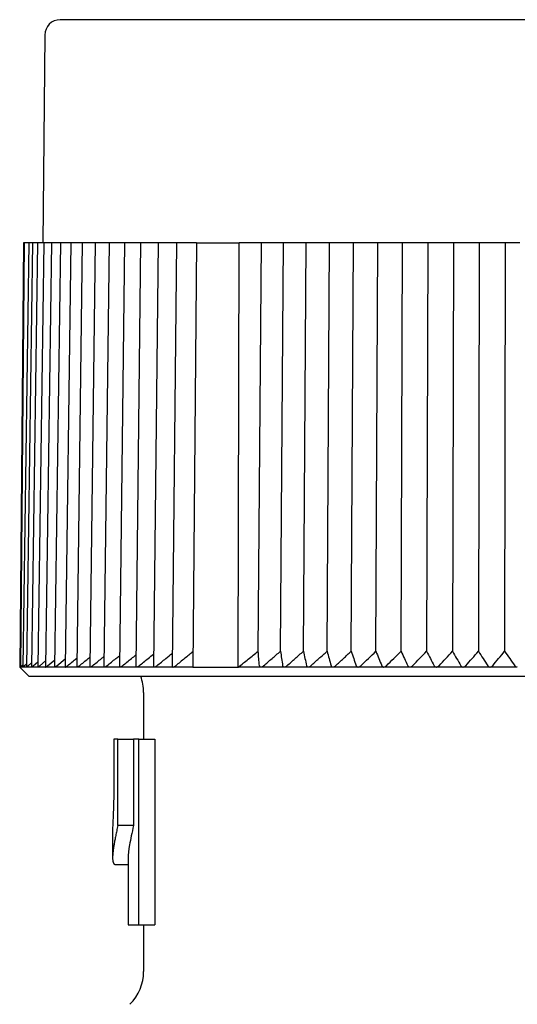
# Model space of a CAD drawing. Header units: millimetres. Extents: x 8 to 305, y 12 to 241.
# Tile 2 of 24: x 27 to 43, y 209 to 241. Entities that reach past the tile are written whole.
import ezdxf

# ---------------------------------------------------------------- set-up
doc = ezdxf.new("R2010")
doc.units = ezdxf.units.MM

msp = doc.modelspace()

# ---------------------------------------------------------------- linework, layer by layer
at = {"color": 7, "linetype": 'Continuous', "lineweight": 30}
for p, q in [((28.056, 240.679), (27.997, 233.975)), ((27.367, 233.975), (27.247, 220.275)), ((27.39, 233.975), (27.274, 220.275)), ((27.544, 233.975), (27.345, 220.276)), ((27.39, 233.975), (27.367, 233.975)), ((27.544, 233.975), (27.39, 233.975)), ((27.66, 233.975), (27.462, 220.277)), ((27.594, 233.975), (27.544, 233.975)), ((27.66, 233.975), (27.594, 233.975)), ((27.82, 233.975), (27.624, 220.277)), ((27.714, 233.975), (27.66, 233.975)), ((27.82, 233.975), (27.714, 233.975)), ((27.879, 233.975), (27.82, 233.975)), ((28.024, 233.975), (27.831, 220.279)), ((28.024, 233.975), (27.879, 233.975)), ((28.088, 233.975), (28.024, 233.975)), ((28.272, 233.975), (28.081, 220.28)), ((28.272, 233.975), (28.088, 233.975)), ((28.341, 233.975), (28.272, 233.975)), ((28.562, 233.975), (28.341, 233.975)), ((28.562, 233.975), (28.376, 220.282)), ((28.636, 233.975), (28.562, 233.975)), ((28.895, 233.975), (28.636, 233.975)), ((28.895, 233.975), (28.712, 220.284)), ((28.974, 233.975), (28.895, 233.975)), ((29.269, 233.975), (28.974, 233.975)), ((29.269, 233.975), (29.09, 220.286)), ((29.352, 233.975), (29.269, 233.975)), ((29.682, 233.975), (29.352, 233.975)), ((29.682, 233.975), (29.509, 220.289)), ((29.771, 233.975), (29.682, 233.975)), ((30.135, 233.975), (29.771, 233.975)), ((30.135, 233.975), (29.967, 220.292)), ((30.229, 233.975), (30.135, 233.975)), ((30.626, 233.975), (30.229, 233.975)), ((30.626, 233.975), (30.464, 220.295)), ((30.725, 233.975), (30.626, 233.975)), ((31.152, 233.975), (30.725, 233.975)), ((31.152, 233.975), (30.997, 220.298)), ((31.257, 233.975), (31.152, 233.975)), ((31.714, 233.975), (31.257, 233.975)), ((31.714, 233.975), (31.566, 220.301)), ((31.824, 233.975), (31.714, 233.975)), ((32.309, 233.975), (31.824, 233.975)), ((32.309, 233.975), (32.168, 220.305)), ((32.424, 233.975), (32.309, 233.975)), ((32.957, 233.975), (32.424, 233.975)), ((32.957, 233.975), (32.836, 220.275)), ((32.957, 233.975), (34.328, 233.975)), ((34.304, 220.275), (34.328, 233.975)), ((35.053, 233.975), (34.328, 233.975)), ((34.948, 220.782), (35.053, 233.975)), ((35.094, 233.975), (35.053, 233.975)), ((35.229, 233.975), (35.094, 233.975)), ((35.762, 233.975), (35.229, 233.975)), ((35.666, 220.782), (35.762, 233.975)), ((35.834, 233.975), (35.762, 233.975)), ((35.974, 233.975), (35.834, 233.975)), ((36.495, 233.975), (35.974, 233.975)), ((36.407, 220.782), (36.495, 233.975)), ((36.596, 233.975), (36.495, 233.975)), ((36.74, 233.975), (36.596, 233.975)), ((37.248, 233.975), (36.74, 233.975)), ((37.169, 220.782), (37.248, 233.975)), ((37.378, 233.975), (37.248, 233.975)), ((37.526, 233.975), (37.378, 233.975)), ((38.019, 233.975), (37.526, 233.975)), ((37.95, 220.782), (38.019, 233.975)), ((38.179, 233.975), (38.019, 233.975)), ((38.329, 233.975), (38.179, 233.975)), ((38.808, 233.975), (38.329, 233.975)), ((38.747, 220.782), (38.808, 233.975)), ((38.995, 233.975), (38.808, 233.975)), ((39.149, 233.975), (38.995, 233.975)), ((39.61, 233.975), (39.149, 233.975)), ((39.559, 220.782), (39.61, 233.975)), ((39.826, 233.975), (39.61, 233.975)), ((39.981, 233.975), (39.826, 233.975)), ((40.424, 233.975), (39.981, 233.975)), ((40.424, 233.975), (40.383, 220.782)), ((40.667, 233.975), (40.424, 233.975)), ((40.825, 233.975), (40.667, 233.975)), ((41.248, 233.975), (40.825, 233.975)), ((41.248, 233.975), (41.216, 220.782)), ((41.518, 233.975), (41.248, 233.975)), ((41.677, 233.975), (41.518, 233.975)), ((42.08, 233.975), (41.677, 233.975)), ((42.08, 233.975), (42.058, 220.782)), ((42.376, 233.975), (42.08, 233.975)), ((42.536, 233.975), (42.376, 233.975)), ((42.917, 233.975), (42.536, 233.975)), ((42.917, 233.975), (42.904, 220.782)), ((43.238, 233.975), (42.917, 233.975)), ((43.398, 233.975), (43.238, 233.975)), ((27.274, 220.275), (27.346, 220.344)), ((27.395, 220.316), (27.463, 220.379)), ((27.517, 220.316), (27.626, 220.414)), ((27.683, 220.316), (27.833, 220.447)), ((27.895, 220.316), (28.084, 220.478)), ((28.15, 220.316), (28.379, 220.508)), ((28.45, 220.316), (28.716, 220.537)), ((27.247, 220.275), (27.547, 219.975)), ((27.247, 220.275), (27.274, 220.275)), ((27.345, 220.275), (27.274, 220.275)), ((27.463, 220.275), (27.346, 220.275)), ((27.626, 220.275), (27.463, 220.275)), ((27.834, 220.275), (27.626, 220.275)), ((28.086, 220.275), (27.834, 220.275)), ((28.382, 220.275), (28.087, 220.275)), ((28.72, 220.275), (28.383, 220.275)), ((29.101, 220.275), (28.721, 220.275)), ((29.522, 220.275), (29.102, 220.275)), ((29.983, 220.275), (29.523, 220.275)), ((30.482, 220.275), (29.984, 220.275)), ((31.019, 220.275), (30.484, 220.275)), ((31.591, 220.275), (31.02, 220.275)), ((32.197, 220.275), (31.592, 220.275)), ((32.836, 220.275), (32.198, 220.275)), ((32.836, 220.275), (34.304, 220.275)), ((35.032, 220.275), (34.304, 220.275)), ((35.032, 220.275), (35.033, 220.275)), ((35.785, 220.275), (35.033, 220.275)), ((35.785, 220.275), (35.786, 220.275)), ((36.56, 220.275), (35.786, 220.275)), ((36.56, 220.275), (36.561, 220.275)), ((37.355, 220.275), (36.561, 220.275)), ((37.355, 220.275), (37.357, 220.275)), ((38.169, 220.275), (37.357, 220.275)), ((38.169, 220.275), (38.171, 220.275)), ((38.999, 220.275), (38.171, 220.275)), ((38.999, 220.275), (39.001, 220.275)), ((39.843, 220.275), (39.001, 220.275)), ((40.698, 220.275), (39.845, 220.275)), ((41.562, 220.275), (40.699, 220.275)), ((41.562, 220.275), (41.563, 220.275)), ((42.432, 220.275), (41.563, 220.275)), ((42.442, 220.275), (42.433, 220.275)), ((43.307, 220.275), (42.443, 220.275)), ((27.547, 219.975), (60.447, 219.975)), ((31.247, 219.452), (31.247, 217.949)), ((30.285, 217.949), (30.285, 216.126)), ((30.415, 217.949), (30.285, 217.949)), ((30.415, 215.155), (30.415, 217.949)), ((30.415, 217.949), (30.922, 217.949)), ((30.922, 217.949), (30.922, 215.155)), ((31.091, 217.949), (30.922, 217.949)), ((31.091, 211.949), (31.091, 217.949)), ((31.091, 217.949), (31.605, 217.949)), ((31.605, 217.949), (31.605, 211.949)), ((30.247, 214.978), (30.247, 214.116)), ((30.922, 215.155), (30.415, 215.155)), ((30.747, 214.116), (30.747, 211.949)), ((30.35, 213.894), (30.747, 213.894)), ((30.747, 211.949), (31.091, 211.949)), ((31.091, 211.949), (31.605, 211.949)), ((31.247, 211.949), (31.247, 210.445))]:
    msp.add_line(p, q, dxfattribs=at)
for centre, radius, start, end in [((28.556, 240.675), 0.5, 90, 179.5), ((29.747, 219.452), 1.5, 0, 20.3975), ((29.747, 210.445), 1.5, 315.0024, 0)]:
    msp.add_arc(centre, radius, start, end, dxfattribs=at)
for points, knots in [([(59.439, 241.175), (59.438, 241.175), (59.438, 241.175), (59.434, 241.175), (59.428, 241.175), (59.419, 241.175), (59.407, 241.175), (59.394, 241.175), (59.377, 241.175), (59.359, 241.175), (59.338, 241.175), (59.314, 241.175), (59.288, 241.175), (59.26, 241.175), (59.235, 241.175), (59.216, 241.175), (59.202, 241.175), (59.189, 241.175), (59.174, 241.175), (59.159, 241.175), (59.144, 241.175), (59.128, 241.175), (59.103, 241.175), (59.067, 241.175), (59.02, 241.175), (58.97, 241.175), (58.917, 241.175), (58.861, 241.175), (58.802, 241.175), (58.739, 241.175), (58.671, 241.175), (58.597, 241.175), (58.52, 241.175), (58.439, 241.175), (58.374, 241.175), (58.325, 241.175), (58.296, 241.175), (58.266, 241.175), (58.236, 241.175), (58.206, 241.175), (58.175, 241.175), (58.125, 241.175), (58.056, 241.175), (57.969, 241.175), (57.883, 241.175), (57.798, 241.175), (57.711, 241.175), (57.616, 241.175), (57.512, 241.175), (57.4, 241.175), (57.285, 241.175), (57.167, 241.175), (57.046, 241.175), (56.938, 241.175), (56.843, 241.175), (56.763, 241.175), (56.682, 241.175), (56.6, 241.175), (56.517, 241.175), (56.433, 241.175), (56.337, 241.175), (56.229, 241.175), (56.109, 241.175), (55.986, 241.175), (55.854, 241.175), (55.711, 241.175), (55.558, 241.175), (55.401, 241.175), (55.242, 241.175), (55.081, 241.175), (54.924, 241.175), (54.774, 241.175), (54.629, 241.175), (54.483, 241.175), (54.336, 241.175), (54.187, 241.175), (54.038, 241.175), (53.889, 241.175), (53.737, 241.175), (53.575, 241.175), (53.401, 241.175), (53.214, 241.175), (53.026, 241.175), (52.835, 241.175), (52.642, 241.175), (52.473, 241.175), (52.329, 241.175), (52.211, 241.175), (52.092, 241.175), (51.973, 241.175), (51.853, 241.175), (51.732, 241.175), (51.596, 241.175), (51.443, 241.175), (51.274, 241.175), (51.105, 241.175), (50.923, 241.175), (50.729, 241.175), (50.523, 241.175), (50.315, 241.175), (50.105, 241.175), (49.894, 241.175), (49.729, 241.175), (49.612, 241.175), (49.544, 241.175), (49.475, 241.175), (49.406, 241.175), (49.336, 241.175), (49.267, 241.175), (49.198, 241.175), (49.079, 241.175), (48.91, 241.175), (48.698, 241.175), (48.493, 241.175), (48.295, 241.175), (48.096, 241.175), (47.897, 241.175), (47.697, 241.175), (47.496, 241.175), (47.295, 241.175), (47.133, 241.175), (47.012, 241.175), (46.933, 241.175), (46.853, 241.175), (46.776, 241.175), (46.699, 241.175), (46.623, 241.175), (46.548, 241.175), (46.421, 241.175), (46.243, 241.175), (46.013, 241.175), (45.783, 241.175), (45.552, 241.175), (45.322, 241.175), (45.095, 241.175), (44.872, 241.175), (44.654, 241.175), (44.435, 241.175), (44.216, 241.175), (44.004, 241.175), (43.798, 241.175), (43.599, 241.175), (43.401, 241.175), (43.203, 241.175), (43.006, 241.175), (42.81, 241.175), (42.616, 241.175), (42.423, 241.175), (42.229, 241.175), (42.036, 241.175), (41.843, 241.175), (41.65, 241.175), (41.496, 241.175), (41.382, 241.175), (41.306, 241.175), (41.23, 241.175), (41.152, 241.175), (41.073, 241.175), (40.993, 241.175), (40.914, 241.175), (40.792, 241.175), (40.628, 241.175), (40.422, 241.175), (40.217, 241.175), (40.013, 241.175), (39.81, 241.175), (39.608, 241.175), (39.4, 241.175), (39.186, 241.175), (38.966, 241.175), (38.747, 241.175), (38.53, 241.175), (38.361, 241.175), (38.24, 241.175), (38.167, 241.175), (38.095, 241.175), (38.022, 241.175), (37.95, 241.175), (37.878, 241.175), (37.764, 241.175), (37.61, 241.175), (37.421, 241.175), (37.241, 241.175), (37.069, 241.175), (36.898, 241.175), (36.717, 241.175), (36.527, 241.175), (36.328, 241.175), (36.13, 241.175), (35.934, 241.175), (35.74, 241.175), (35.571, 241.175), (35.428, 241.175), (35.309, 241.175), (35.191, 241.175), (35.074, 241.175), (34.958, 241.175), (34.843, 241.175), (34.714, 241.175), (34.572, 241.175), (34.417, 241.175), (34.264, 241.175), (34.103, 241.175), (33.935, 241.175), (33.759, 241.175), (33.585, 241.175), (33.414, 241.175), (33.245, 241.175), (33.086, 241.175), (32.937, 241.175), (32.798, 241.175), (32.662, 241.175), (32.527, 241.175), (32.395, 241.175), (32.265, 241.175), (32.139, 241.175), (32.014, 241.175), (31.884, 241.175), (31.748, 241.175), (31.607, 241.175), (31.469, 241.175), (31.334, 241.175), (31.202, 241.175), (31.09, 241.175), (30.996, 241.175), (30.921, 241.175), (30.847, 241.175), (30.774, 241.175), (30.703, 241.175), (30.632, 241.175), (30.554, 241.175), (30.469, 241.175), (30.377, 241.175), (30.288, 241.175), (30.195, 241.175), (30.099, 241.175), (30.001, 241.175), (29.906, 241.175), (29.814, 241.175), (29.725, 241.175), (29.659, 241.175), (29.613, 241.175), (29.586, 241.175), (29.56, 241.175), (29.534, 241.175), (29.508, 241.175), (29.483, 241.175), (29.458, 241.175), (29.415, 241.175), (29.357, 241.175), (29.288, 241.175), (29.224, 241.175), (29.165, 241.175), (29.109, 241.175), (29.056, 241.175), (29.005, 241.175), (28.957, 241.175), (28.911, 241.175), (28.877, 241.175), (28.853, 241.175), (28.837, 241.175), (28.822, 241.175), (28.808, 241.175), (28.794, 241.175), (28.781, 241.175), (28.768, 241.175), (28.747, 241.175), (28.719, 241.175), (28.687, 241.175), (28.659, 241.175), (28.633, 241.175), (28.612, 241.175), (28.594, 241.175), (28.58, 241.175), (28.569, 241.175), (28.561, 241.175), (28.557, 241.175), (28.556, 241.175), (28.556, 241.175)], [0, 0, 0, 0, 0.004101, 0.008198, 0.012292, 0.016383, 0.020471, 0.024485, 0.028498, 0.032511, 0.036524, 0.040539, 0.044555, 0.048573, 0.052595, 0.054175, 0.055757, 0.057339, 0.058963, 0.060641, 0.062319, 0.063996, 0.065672, 0.070023, 0.07437, 0.078714, 0.083056, 0.087397, 0.091737, 0.096077, 0.100853, 0.105631, 0.110412, 0.115198, 0.11999, 0.121609, 0.123227, 0.124845, 0.126462, 0.128078, 0.129694, 0.131309, 0.135748, 0.140183, 0.144141, 0.148097, 0.152053, 0.156008, 0.160717, 0.165428, 0.170142, 0.17486, 0.179582, 0.18431, 0.187263, 0.190213, 0.193161, 0.196107, 0.199051, 0.201993, 0.204934, 0.208976, 0.213016, 0.217056, 0.221095, 0.225904, 0.230716, 0.23553, 0.240348, 0.245171, 0.25, 0.254133, 0.258262, 0.262386, 0.266506, 0.270624, 0.274666, 0.278706, 0.282746, 0.286785, 0.291594, 0.296406, 0.30122, 0.306038, 0.310861, 0.31569, 0.318581, 0.32147, 0.324356, 0.32724, 0.330123, 0.333004, 0.335883, 0.339841, 0.343797, 0.347753, 0.351708, 0.356418, 0.361129, 0.365843, 0.37056, 0.375282, 0.38001, 0.381533, 0.383056, 0.384577, 0.386098, 0.387619, 0.389139, 0.390658, 0.392177, 0.396948, 0.401715, 0.40597, 0.410223, 0.414476, 0.41873, 0.422985, 0.427242, 0.431501, 0.435764, 0.43744, 0.439117, 0.440794, 0.442432, 0.444015, 0.445597, 0.447179, 0.44876, 0.453548, 0.458331, 0.463111, 0.467889, 0.472667, 0.477444, 0.481949, 0.486457, 0.490967, 0.495481, 0.5, 0.504102, 0.5082, 0.512294, 0.516385, 0.520474, 0.524488, 0.528501, 0.532514, 0.536527, 0.540541, 0.544557, 0.548575, 0.552596, 0.554176, 0.555757, 0.557339, 0.558963, 0.560641, 0.562319, 0.563996, 0.565672, 0.570023, 0.57437, 0.578714, 0.583056, 0.587397, 0.591737, 0.596077, 0.600853, 0.605631, 0.610412, 0.615198, 0.61999, 0.621609, 0.623227, 0.624845, 0.626462, 0.628078, 0.629694, 0.631309, 0.635748, 0.640183, 0.644141, 0.648097, 0.652053, 0.656008, 0.660717, 0.665428, 0.670142, 0.67486, 0.679582, 0.68431, 0.687263, 0.690213, 0.693161, 0.696107, 0.699051, 0.701993, 0.704934, 0.708976, 0.713016, 0.717056, 0.721095, 0.725904, 0.730716, 0.73553, 0.740348, 0.745171, 0.75, 0.754133, 0.758262, 0.762386, 0.766506, 0.770624, 0.774666, 0.778706, 0.782746, 0.786785, 0.791594, 0.796406, 0.80122, 0.806038, 0.810861, 0.81569, 0.818581, 0.82147, 0.824356, 0.82724, 0.830123, 0.833004, 0.835883, 0.839841, 0.843797, 0.847753, 0.851708, 0.856418, 0.861129, 0.865843, 0.87056, 0.875282, 0.88001, 0.881533, 0.883056, 0.884577, 0.886098, 0.887619, 0.889139, 0.890658, 0.892177, 0.896948, 0.901715, 0.90597, 0.910223, 0.914476, 0.91873, 0.922985, 0.927242, 0.931501, 0.935764, 0.93744, 0.939117, 0.940794, 0.942432, 0.944014, 0.945596, 0.947178, 0.948759, 0.953546, 0.958329, 0.963109, 0.967887, 0.972664, 0.977441, 0.981947, 0.986455, 0.990966, 0.99548, 1, 1, 1, 1]), ([(30.062, 220.316), (30.159, 220.394), (30.294, 220.503), (30.43, 220.611), (30.468, 220.641)], [0, 0, 0, 0, 0.718028, 1, 1, 1, 1]), ([(30.564, 220.316), (30.661, 220.394), (30.806, 220.511), (30.953, 220.627), (31.001, 220.666)], [0, 0, 0, 0, 0.667007, 1, 1, 1, 1]), ([(31.102, 220.316), (31.199, 220.394), (31.355, 220.519), (31.511, 220.644), (31.57, 220.69)], [0, 0, 0, 0, 0.623152, 1, 1, 1, 1]), ([(31.676, 220.316), (31.772, 220.394), (31.938, 220.527), (32.104, 220.66), (32.172, 220.715)], [0, 0, 0, 0, 0.58486, 1, 1, 1, 1]), ([(32.84, 220.766), (32.75, 220.694), (32.564, 220.544), (32.379, 220.394), (32.283, 220.316)], [0, 0, 0, 0, 0.482112, 1, 1, 1, 1]), ([(34.304, 220.275), (34.359, 220.318), (34.467, 220.404), (34.628, 220.532), (34.788, 220.657), (34.895, 220.741), (34.948, 220.782)], [0, 0, 0, 0, 0.2536691, 0.5048909, 0.7536673, 1, 1, 1, 1]), ([(34.987, 220.316), (34.98, 220.394), (34.967, 220.55), (34.954, 220.705), (34.948, 220.782)], [0, 0, 0, 0, 0.499996, 1, 1, 1, 1]), ([(35.122, 220.316), (35.213, 220.394), (35.394, 220.55), (35.575, 220.705), (35.666, 220.782)], [0, 0, 0, 0, 0.499996, 1, 1, 1, 1]), ([(35.666, 220.782), (35.678, 220.705), (35.701, 220.55), (35.724, 220.394), (35.735, 220.316)], [0, 0, 0, 0, 0.499996, 1, 1, 1, 1]), ([(35.875, 220.316), (35.964, 220.394), (36.141, 220.55), (36.318, 220.705), (36.407, 220.782)], [0, 0, 0, 0, 0.499996, 1, 1, 1, 1]), ([(36.407, 220.782), (36.424, 220.705), (36.457, 220.55), (36.49, 220.394), (36.507, 220.316)], [0, 0, 0, 0, 0.499996, 1, 1, 1, 1]), ([(36.651, 220.316), (36.737, 220.394), (36.909, 220.55), (37.083, 220.705), (37.169, 220.782)], [0, 0, 0, 0, 0.499996, 1, 1, 1, 1]), ([(37.169, 220.782), (37.191, 220.705), (37.234, 220.55), (37.277, 220.394), (37.299, 220.316)], [0, 0, 0, 0, 0.499996, 1, 1, 1, 1]), ([(37.446, 220.316), (37.53, 220.394), (37.698, 220.55), (37.866, 220.705), (37.95, 220.782)], [0, 0, 0, 0, 0.499996, 1, 1, 1, 1]), ([(37.95, 220.782), (37.977, 220.705), (38.03, 220.55), (38.083, 220.394), (38.109, 220.316)], [0, 0, 0, 0, 0.499996, 1, 1, 1, 1]), ([(38.26, 220.316), (38.341, 220.394), (38.503, 220.55), (38.666, 220.705), (38.747, 220.782)], [0, 0, 0, 0, 0.499996, 1, 1, 1, 1]), ([(38.747, 220.782), (38.779, 220.705), (38.842, 220.55), (38.904, 220.394), (38.936, 220.316)], [0, 0, 0, 0, 0.499996, 1, 1, 1, 1]), ([(39.089, 220.316), (39.167, 220.394), (39.323, 220.55), (39.48, 220.705), (39.559, 220.782)], [0, 0, 0, 0, 0.499996, 1, 1, 1, 1]), ([(39.559, 220.782), (39.595, 220.705), (39.668, 220.55), (39.74, 220.394), (39.776, 220.316)], [0, 0, 0, 0, 0.499996, 1, 1, 1, 1]), ([(39.932, 220.316), (40.007, 220.394), (40.157, 220.55), (40.307, 220.705), (40.383, 220.782)], [0, 0, 0, 0, 0.499996, 1, 1, 1, 1]), ([(40.383, 220.782), (40.424, 220.705), (40.506, 220.55), (40.587, 220.394), (40.628, 220.316)], [0, 0, 0, 0, 0.499996, 1, 1, 1, 1]), ([(40.785, 220.316), (40.857, 220.394), (41, 220.55), (41.144, 220.705), (41.216, 220.782)], [0, 0, 0, 0, 0.499996, 1, 1, 1, 1]), ([(41.216, 220.782), (41.262, 220.705), (41.353, 220.55), (41.444, 220.394), (41.489, 220.316)], [0, 0, 0, 0, 0.499996, 1, 1, 1, 1]), ([(41.648, 220.316), (41.716, 220.394), (41.852, 220.55), (41.989, 220.705), (42.058, 220.782)], [0, 0, 0, 0, 0.4999962, 1, 1, 1, 1]), ([(42.058, 220.782), (42.108, 220.705), (42.208, 220.55), (42.307, 220.394), (42.357, 220.316)], [0, 0, 0, 0, 0.499996, 1, 1, 1, 1]), ([(42.517, 220.316), (42.581, 220.394), (42.71, 220.55), (42.84, 220.705), (42.904, 220.782)], [0, 0, 0, 0, 0.499996, 1, 1, 1, 1]), ([(42.904, 220.782), (42.959, 220.705), (43.067, 220.55), (43.176, 220.394), (43.23, 220.316)], [0, 0, 0, 0, 0.499996, 1, 1, 1, 1]), ([(27.346, 220.275), (27.346, 220.275), (27.348, 220.276), (27.352, 220.278), (27.357, 220.282), (27.363, 220.288), (27.37, 220.294), (27.378, 220.3), (27.386, 220.308), (27.392, 220.313), (27.395, 220.316)], [0, 0, 0, 0, 0.127549, 0.255171, 0.381922, 0.508787, 0.628812, 0.749289, 0.8695, 1, 1, 1, 1]), ([(27.463, 220.275), (27.464, 220.275), (27.466, 220.276), (27.471, 220.278), (27.477, 220.282), (27.484, 220.288), (27.491, 220.294), (27.499, 220.3), (27.507, 220.308), (27.513, 220.313), (27.517, 220.316)], [0, 0, 0, 0, 0.127549, 0.255171, 0.381922, 0.508787, 0.628812, 0.749289, 0.8695, 1, 1, 1, 1]), ([(27.626, 220.275), (27.627, 220.275), (27.63, 220.276), (27.635, 220.278), (27.642, 220.282), (27.649, 220.288), (27.657, 220.294), (27.665, 220.3), (27.674, 220.308), (27.68, 220.313), (27.683, 220.316)], [0, 0, 0, 0, 0.127549, 0.255171, 0.381922, 0.508787, 0.628812, 0.749289, 0.8695, 1, 1, 1, 1]), ([(27.834, 220.275), (27.836, 220.275), (27.838, 220.276), (27.844, 220.278), (27.851, 220.282), (27.859, 220.288), (27.867, 220.294), (27.876, 220.3), (27.885, 220.308), (27.892, 220.313), (27.895, 220.316)], [0, 0, 0, 0, 0.127549, 0.255171, 0.381922, 0.508787, 0.628812, 0.749289, 0.8695, 1, 1, 1, 1]), ([(28.086, 220.275), (28.088, 220.275), (28.091, 220.276), (28.098, 220.278), (28.105, 220.282), (28.114, 220.288), (28.122, 220.294), (28.131, 220.3), (28.141, 220.308), (28.147, 220.313), (28.15, 220.316)], [0, 0, 0, 0, 0.1275487, 0.2551706, 0.3819219, 0.5087873, 0.6288122, 0.7492893, 0.8695002, 1, 1, 1, 1]), ([(28.382, 220.275), (28.384, 220.275), (28.388, 220.276), (28.395, 220.278), (28.403, 220.282), (28.412, 220.288), (28.421, 220.294), (28.43, 220.3), (28.44, 220.308), (28.446, 220.313), (28.45, 220.316)], [0, 0, 0, 0, 0.127549, 0.255171, 0.381922, 0.508787, 0.628812, 0.749289, 0.8695, 1, 1, 1, 1]), ([(28.721, 220.275), (28.723, 220.275), (28.727, 220.276), (28.734, 220.278), (28.743, 220.282), (28.752, 220.288), (28.762, 220.294), (28.771, 220.3), (28.781, 220.308), (28.788, 220.313), (28.791, 220.316)], [0, 0, 0, 0, 0.127549, 0.255171, 0.381922, 0.508787, 0.628812, 0.749289, 0.8695, 1, 1, 1, 1]), ([(28.791, 220.316), (28.886, 220.394), (28.987, 220.477), (29.088, 220.559), (29.094, 220.564)], [0, 0, 0, 0, 0.942588, 1, 1, 1, 1]), ([(29.101, 220.275), (29.103, 220.275), (29.108, 220.276), (29.116, 220.278), (29.125, 220.282), (29.135, 220.288), (29.145, 220.294), (29.154, 220.3), (29.164, 220.308), (29.171, 220.313), (29.174, 220.316)], [0, 0, 0, 0, 0.127549, 0.255171, 0.381922, 0.508787, 0.628812, 0.749289, 0.8695, 1, 1, 1, 1]), ([(29.174, 220.316), (29.27, 220.394), (29.383, 220.486), (29.496, 220.577), (29.513, 220.59)], [0, 0, 0, 0, 0.851656, 1, 1, 1, 1]), ([(29.523, 220.275), (29.525, 220.275), (29.53, 220.276), (29.539, 220.278), (29.548, 220.282), (29.558, 220.288), (29.568, 220.294), (29.578, 220.3), (29.588, 220.308), (29.595, 220.313), (29.598, 220.316)], [0, 0, 0, 0, 0.127549, 0.255171, 0.381922, 0.508787, 0.628812, 0.749289, 0.8695, 1, 1, 1, 1]), ([(29.598, 220.316), (29.695, 220.394), (29.819, 220.494), (29.944, 220.594), (29.971, 220.616)], [0, 0, 0, 0, 0.7784769, 1, 1, 1, 1]), ([(29.984, 220.275), (29.986, 220.275), (29.991, 220.276), (30.001, 220.278), (30.011, 220.282), (30.021, 220.288), (30.031, 220.294), (30.041, 220.3), (30.052, 220.308), (30.058, 220.313), (30.062, 220.316)], [0, 0, 0, 0, 0.127549, 0.255171, 0.381922, 0.508787, 0.628812, 0.749289, 0.8695, 1, 1, 1, 1]), ([(30.483, 220.275), (30.486, 220.275), (30.491, 220.276), (30.501, 220.278), (30.511, 220.282), (30.524, 220.288), (30.538, 220.297), (30.551, 220.306), (30.56, 220.313), (30.564, 220.316)], [0, 0, 0, 0, 0.125408, 0.255242, 0.380523, 0.508913, 0.686675, 0.869477, 1, 1, 1, 1]), ([(31.019, 220.275), (31.022, 220.275), (31.028, 220.276), (31.038, 220.278), (31.049, 220.282), (31.062, 220.288), (31.076, 220.297), (31.09, 220.306), (31.098, 220.313), (31.102, 220.316)], [0, 0, 0, 0, 0.1254075, 0.2552422, 0.3805233, 0.5089133, 0.6866748, 0.8694772, 1, 1, 1, 1]), ([(31.591, 220.275), (31.594, 220.275), (31.601, 220.276), (31.611, 220.278), (31.622, 220.282), (31.635, 220.288), (31.65, 220.297), (31.664, 220.306), (31.672, 220.313), (31.676, 220.316)], [0, 0, 0, 0, 0.125408, 0.255242, 0.380523, 0.508913, 0.686675, 0.869477, 1, 1, 1, 1]), ([(32.197, 220.275), (32.201, 220.275), (32.207, 220.276), (32.218, 220.278), (32.23, 220.282), (32.242, 220.288), (32.255, 220.295), (32.269, 220.305), (32.278, 220.312), (32.283, 220.316)], [0, 0, 0, 0, 0.125402, 0.25523, 0.380506, 0.50889, 0.661138, 0.816643, 1, 1, 1, 1]), ([(34.987, 220.316), (34.987, 220.313), (34.988, 220.307), (34.99, 220.3), (34.994, 220.292), (35, 220.286), (35.008, 220.28), (35.016, 220.277), (35.024, 220.275), (35.03, 220.275), (35.032, 220.275)], [0, 0, 0, 0, 0.1328508, 0.2659873, 0.3986337, 0.5424524, 0.6861038, 0.8066927, 0.9272025, 1, 1, 1, 1]), ([(35.033, 220.275), (35.037, 220.275), (35.045, 220.276), (35.058, 220.279), (35.07, 220.283), (35.08, 220.287), (35.088, 220.292), (35.096, 220.296), (35.105, 220.302), (35.114, 220.309), (35.12, 220.314), (35.122, 220.316)], [0, 0, 0, 0, 0.128792, 0.262266, 0.390914, 0.52278, 0.565372, 0.67219, 0.779042, 0.88951, 1, 1, 1, 1]), ([(35.735, 220.316), (35.736, 220.313), (35.737, 220.307), (35.74, 220.3), (35.745, 220.292), (35.751, 220.286), (35.759, 220.28), (35.768, 220.277), (35.777, 220.275), (35.782, 220.275), (35.785, 220.275)], [0, 0, 0, 0, 0.1328508, 0.2659873, 0.3986337, 0.5424524, 0.6861038, 0.8066927, 0.9272025, 1, 1, 1, 1]), ([(35.786, 220.275), (35.79, 220.275), (35.798, 220.276), (35.81, 220.279), (35.823, 220.283), (35.834, 220.288), (35.843, 220.293), (35.852, 220.298), (35.861, 220.304), (35.868, 220.31), (35.873, 220.314), (35.875, 220.316)], [0, 0, 0, 0, 0.1263179, 0.2570524, 0.381083, 0.5080377, 0.6063743, 0.7047389, 0.8063162, 0.907913, 1, 1, 1, 1]), ([(36.507, 220.316), (36.508, 220.313), (36.509, 220.307), (36.513, 220.3), (36.518, 220.292), (36.525, 220.286), (36.533, 220.28), (36.543, 220.277), (36.552, 220.275), (36.558, 220.275), (36.56, 220.275)], [0, 0, 0, 0, 0.132851, 0.265987, 0.398634, 0.542452, 0.686104, 0.806693, 0.927202, 1, 1, 1, 1]), ([(36.561, 220.275), (36.565, 220.275), (36.573, 220.276), (36.585, 220.278), (36.596, 220.282), (36.605, 220.285), (36.614, 220.29), (36.623, 220.295), (36.631, 220.3), (36.641, 220.307), (36.647, 220.313), (36.651, 220.316)], [0, 0, 0, 0, 0.123954, 0.252081, 0.351197, 0.451854, 0.547263, 0.6427, 0.741446, 0.840212, 1, 1, 1, 1]), ([(37.299, 220.316), (37.3, 220.313), (37.302, 220.307), (37.306, 220.3), (37.312, 220.292), (37.319, 220.286), (37.328, 220.28), (37.338, 220.277), (37.347, 220.275), (37.353, 220.275), (37.355, 220.275)], [0, 0, 0, 0, 0.1328508, 0.2659873, 0.3986337, 0.5424524, 0.6861038, 0.8066927, 0.9272025, 1, 1, 1, 1]), ([(37.357, 220.275), (37.361, 220.275), (37.369, 220.276), (37.382, 220.278), (37.394, 220.282), (37.404, 220.287), (37.415, 220.293), (37.427, 220.3), (37.438, 220.308), (37.443, 220.313), (37.446, 220.316)], [0, 0, 0, 0, 0.121767, 0.247485, 0.396589, 0.485697, 0.574829, 0.759072, 0.87903, 1, 1, 1, 1]), ([(38.109, 220.316), (38.11, 220.313), (38.112, 220.307), (38.117, 220.3), (38.124, 220.292), (38.132, 220.286), (38.141, 220.28), (38.152, 220.277), (38.161, 220.275), (38.167, 220.275), (38.169, 220.275)], [0, 0, 0, 0, 0.132851, 0.265987, 0.398634, 0.542452, 0.686104, 0.806693, 0.927202, 1, 1, 1, 1]), ([(38.171, 220.275), (38.175, 220.275), (38.183, 220.276), (38.194, 220.278), (38.205, 220.281), (38.213, 220.284), (38.224, 220.289), (38.236, 220.297), (38.249, 220.306), (38.256, 220.313), (38.26, 220.316)], [0, 0, 0, 0, 0.119718, 0.243191, 0.342387, 0.427075, 0.511783, 0.686996, 0.8423, 1, 1, 1, 1]), ([(38.936, 220.316), (38.937, 220.313), (38.939, 220.307), (38.945, 220.3), (38.952, 220.292), (38.96, 220.286), (38.97, 220.28), (38.981, 220.277), (38.991, 220.275), (38.997, 220.275), (38.999, 220.275)], [0, 0, 0, 0, 0.132851, 0.265987, 0.398634, 0.542452, 0.686104, 0.806693, 0.927202, 1, 1, 1, 1]), ([(39.001, 220.275), (39.005, 220.275), (39.013, 220.276), (39.023, 220.278), (39.034, 220.281), (39.046, 220.285), (39.061, 220.293), (39.076, 220.304), (39.085, 220.312), (39.089, 220.316)], [0, 0, 0, 0, 0.117916, 0.239418, 0.289057, 0.450064, 0.616884, 0.806067, 1, 1, 1, 1]), ([(39.776, 220.316), (39.777, 220.313), (39.78, 220.307), (39.786, 220.3), (39.793, 220.292), (39.803, 220.286), (39.813, 220.28), (39.824, 220.277), (39.834, 220.275), (39.841, 220.275), (39.844, 220.275)], [0, 0, 0, 0, 0.1316601, 0.2636034, 0.3950609, 0.5375905, 0.6799545, 0.799278, 0.9185236, 1, 1, 1, 1]), ([(39.844, 220.275), (39.848, 220.275), (39.856, 220.276), (39.869, 220.278), (39.884, 220.283), (39.896, 220.289), (39.906, 220.295), (39.916, 220.302), (39.925, 220.309), (39.93, 220.315), (39.932, 220.316)], [0, 0, 0, 0, 0.119643, 0.2431259, 0.3951237, 0.5526747, 0.6466501, 0.7406476, 0.9338287, 1, 1, 1, 1]), ([(40.628, 220.316), (40.63, 220.313), (40.633, 220.307), (40.639, 220.3), (40.647, 220.292), (40.656, 220.286), (40.667, 220.28), (40.679, 220.277), (40.689, 220.275), (40.696, 220.275), (40.699, 220.275)], [0, 0, 0, 0, 0.13166, 0.263603, 0.395061, 0.537591, 0.679954, 0.799278, 0.918524, 1, 1, 1, 1]), ([(40.699, 220.275), (40.702, 220.275), (40.708, 220.275), (40.72, 220.277), (40.733, 220.281), (40.747, 220.287), (40.76, 220.294), (40.77, 220.301), (40.779, 220.309), (40.783, 220.314), (40.785, 220.316)], [0, 0, 0, 0, 0.094865, 0.191637, 0.336732, 0.487163, 0.631964, 0.779718, 0.889473, 1, 1, 1, 1]), ([(41.489, 220.316), (41.491, 220.313), (41.494, 220.307), (41.501, 220.3), (41.509, 220.292), (41.519, 220.286), (41.531, 220.28), (41.542, 220.277), (41.553, 220.275), (41.559, 220.275), (41.562, 220.275)], [0, 0, 0, 0, 0.1328508, 0.2659873, 0.3986337, 0.5424524, 0.6861038, 0.8066927, 0.9272025, 1, 1, 1, 1]), ([(41.563, 220.275), (41.568, 220.275), (41.577, 220.276), (41.591, 220.279), (41.605, 220.284), (41.617, 220.29), (41.629, 220.298), (41.639, 220.306), (41.645, 220.313), (41.648, 220.316)], [0, 0, 0, 0, 0.132727, 0.272902, 0.418231, 0.558153, 0.701076, 0.849511, 1, 1, 1, 1]), ([(42.357, 220.316), (42.359, 220.313), (42.363, 220.307), (42.37, 220.3), (42.379, 220.292), (42.389, 220.286), (42.401, 220.28), (42.413, 220.277), (42.423, 220.275), (42.43, 220.275), (42.433, 220.275)], [0, 0, 0, 0, 0.13166, 0.263603, 0.395061, 0.537591, 0.679954, 0.799278, 0.918524, 1, 1, 1, 1]), ([(42.443, 220.276), (42.447, 220.276), (42.457, 220.277), (42.47, 220.282), (42.482, 220.287), (42.494, 220.295), (42.506, 220.304), (42.513, 220.312), (42.517, 220.316)], [0, 0, 0, 0, 0.146613, 0.298577, 0.444963, 0.594658, 0.794986, 1, 1, 1, 1]), ([(43.23, 220.316), (43.232, 220.313), (43.236, 220.307), (43.244, 220.3), (43.253, 220.292), (43.264, 220.286), (43.275, 220.28), (43.288, 220.277), (43.298, 220.275), (43.305, 220.275), (43.307, 220.275)], [0, 0, 0, 0, 0.132851, 0.265987, 0.398634, 0.542452, 0.686104, 0.806693, 0.927202, 1, 1, 1, 1]), ([(27.345, 220.276), (27.345, 220.276), (27.345, 220.275), (27.345, 220.275), (27.346, 220.275)], [0, 0, 0, 0, 0.22035, 1, 1, 1, 1]), ([(27.462, 220.277), (27.462, 220.276), (27.462, 220.275), (27.463, 220.275), (27.463, 220.275)], [0, 0, 0, 0, 0.475616, 1, 1, 1, 1]), ([(27.624, 220.277), (27.624, 220.277), (27.624, 220.276), (27.625, 220.275), (27.626, 220.275), (27.626, 220.275)], [0, 0, 0, 0, 0.019043, 0.605072, 1, 1, 1, 1]), ([(27.831, 220.279), (27.831, 220.278), (27.831, 220.277), (27.832, 220.275), (27.834, 220.275), (27.834, 220.275)], [0, 0, 0, 0, 0.216861, 0.684712, 1, 1, 1, 1]), ([(28.082, 220.28), (28.082, 220.279), (28.082, 220.277), (28.084, 220.275), (28.086, 220.275), (28.086, 220.275)], [0, 0, 0, 0, 0.348302, 0.73763, 1, 1, 1, 1]), ([(28.376, 220.282), (28.376, 220.282), (28.375, 220.279), (28.377, 220.277), (28.379, 220.275), (28.381, 220.275), (28.382, 220.275)], [0, 0, 0, 0, 0.121277, 0.444372, 0.776307, 1, 1, 1, 1]), ([(28.712, 220.284), (28.712, 220.283), (28.712, 220.28), (28.714, 220.277), (28.717, 220.275), (28.72, 220.275), (28.721, 220.275)], [0, 0, 0, 0, 0.234952, 0.51625, 0.805245, 1, 1, 1, 1]), ([(29.09, 220.286), (29.09, 220.286), (29.09, 220.284), (29.091, 220.281), (29.094, 220.277), (29.097, 220.275), (29.1, 220.275), (29.101, 220.275)], [0, 0, 0, 0, 0.018086, 0.323052, 0.571957, 0.827672, 1, 1, 1, 1]), ([(29.509, 220.289), (29.509, 220.288), (29.509, 220.285), (29.511, 220.281), (29.514, 220.277), (29.518, 220.275), (29.521, 220.275), (29.523, 220.275)], [0, 0, 0, 0, 0.123196, 0.395516, 0.617777, 0.846119, 1, 1, 1, 1]), ([(29.968, 220.292), (29.968, 220.29), (29.968, 220.285), (29.97, 220.281), (29.974, 220.277), (29.978, 220.275), (29.982, 220.275), (29.984, 220.275)], [0, 0, 0, 0, 0.207997, 0.453979, 0.654744, 0.861002, 1, 1, 1, 1]), ([(30.464, 220.295), (30.464, 220.294), (30.464, 220.291), (30.465, 220.286), (30.468, 220.281), (30.472, 220.277), (30.477, 220.275), (30.481, 220.275), (30.483, 220.275)], [0, 0, 0, 0, 0.061176, 0.279548, 0.503308, 0.685935, 0.873559, 1, 1, 1, 1]), ([(30.997, 220.298), (30.997, 220.296), (30.997, 220.292), (30.999, 220.286), (31.003, 220.281), (31.008, 220.277), (31.013, 220.275), (31.018, 220.275), (31.019, 220.275)], [0, 0, 0, 0, 0.1399438, 0.3399945, 0.5449806, 0.7122854, 0.8841676, 1, 1, 1, 1]), ([(31.566, 220.301), (31.566, 220.3), (31.566, 220.297), (31.567, 220.292), (31.569, 220.286), (31.573, 220.281), (31.579, 220.277), (31.585, 220.275), (31.59, 220.275), (31.591, 220.275)], [0, 0, 0, 0, 0.077609, 0.208437, 0.392556, 0.581217, 0.735198, 0.893392, 1, 1, 1, 1]), ([(32.168, 220.305), (32.168, 220.305), (32.168, 220.302), (32.169, 220.298), (32.17, 220.292), (32.173, 220.286), (32.178, 220.281), (32.184, 220.277), (32.191, 220.275), (32.195, 220.275), (32.197, 220.275)], [0, 0, 0, 0, 0.025475, 0.146553, 0.267603, 0.43796, 0.61252, 0.754991, 0.901361, 1, 1, 1, 1]), ([(43.312, 220.275), (43.311, 220.275), (43.31, 220.275), (43.308, 220.275), (43.307, 220.275)], [0, 0, 0, 0, 0.629578, 1, 1, 1, 1]), ([(30.285, 216.126), (30.282, 215.998), (30.279, 215.871), (30.272, 215.635), (30.267, 215.527), (30.254, 215.24), (30.247, 215.088), (30.247, 214.978)], [0, 0, 0, 0, 0.25, 0.25, 0.5, 0.5, 1, 1, 1, 1]), ([(30.415, 215.155), (30.409, 215.126), (30.397, 215.069), (30.38, 214.986), (30.363, 214.906), (30.348, 214.829), (30.333, 214.755), (30.319, 214.683), (30.307, 214.614), (30.295, 214.548), (30.285, 214.485), (30.276, 214.431), (30.27, 214.386), (30.265, 214.347), (30.26, 214.31), (30.256, 214.274), (30.253, 214.24), (30.251, 214.21), (30.249, 214.184), (30.248, 214.16), (30.247, 214.138), (30.247, 214.111), (30.248, 214.083), (30.249, 214.052), (30.252, 214.024), (30.257, 213.999), (30.262, 213.976), (30.269, 213.956), (30.277, 213.939), (30.286, 213.925), (30.297, 213.913), (30.309, 213.904), (30.323, 213.897), (30.336, 213.894), (30.346, 213.894), (30.35, 213.894)], [0, 0, 0, 0, 0.035706, 0.071431, 0.107146, 0.142861, 0.178655, 0.214448, 0.250164, 0.285879, 0.321677, 0.357475, 0.382429, 0.407385, 0.432339, 0.457359, 0.482381, 0.507401, 0.527033, 0.546664, 0.56631, 0.585956, 0.618187, 0.650423, 0.682654, 0.715034, 0.747419, 0.779799, 0.812084, 0.844369, 0.876721, 0.909073, 0.943196, 0.977324, 1, 1, 1, 1]), ([(30.922, 215.155), (30.869, 214.915), (30.825, 214.709), (30.764, 214.363), (30.747, 214.222), (30.747, 214.116)], [0, 0, 0, 0, 0.5, 0.5, 1, 1, 1, 1])]:
    msp.add_open_spline(points, degree=3, knots=knots, dxfattribs=at)

doc.saveas('drawing.dxf')
